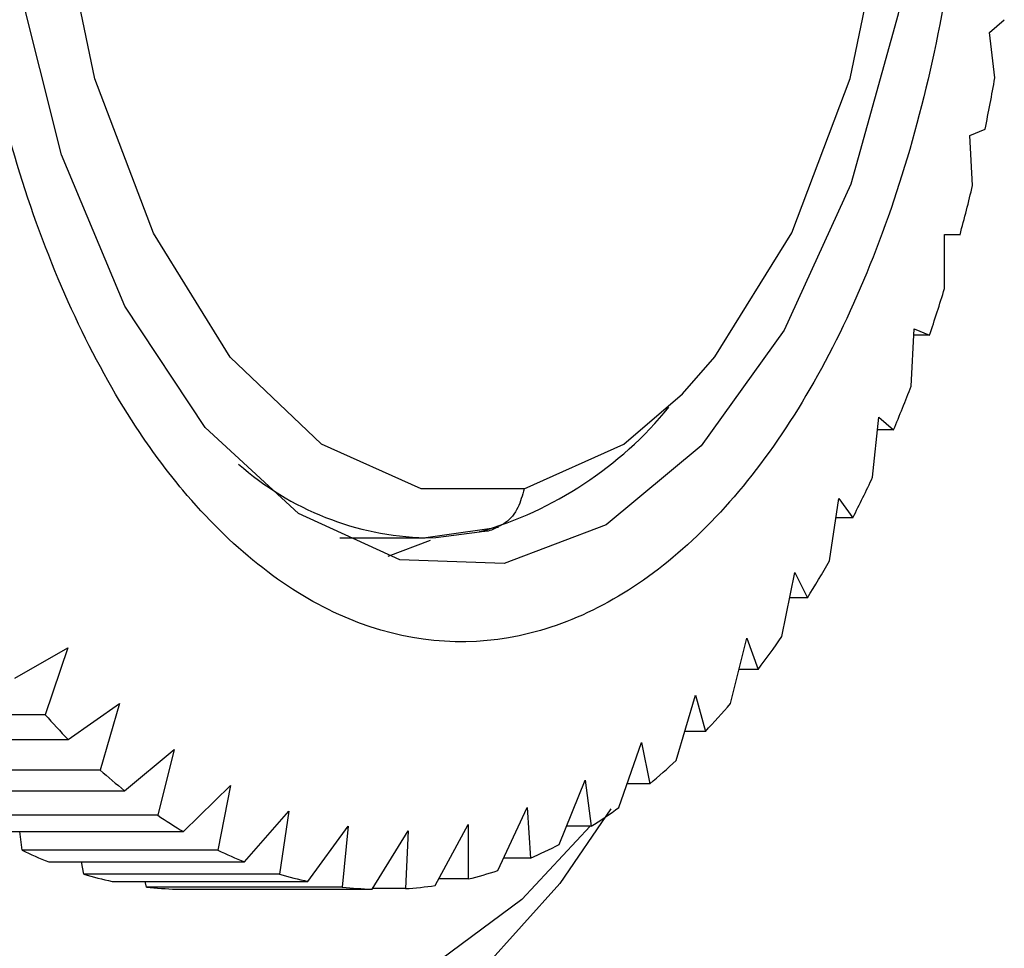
# Model space of a CAD drawing. Header units: millimetres. Extents: x 4095.901 to 4096.076, y 1727.87 to 1728.087.
# Tile 15 of 19: x 4096.06037 to 4096.06877, y 1728.04346 to 1728.05139. Entities that reach past the tile are written whole.
import ezdxf

# ---------------------------------------------------------------- set-up
doc = ezdxf.new("R2010")
doc.units = ezdxf.units.MM
doc.layers.add('SANINDUSA', color=3, linetype='Continuous')

msp = doc.modelspace()

# ---------------------------------------------------------------- linework, layer by layer
at = {"layer": 'SANINDUSA'}
for p, q in [((4096.068647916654, 1728.051279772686), (4096.068774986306, 1728.051387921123)), ((4096.068694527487, 1728.050890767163), (4096.068647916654, 1728.051279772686)), ((4096.068479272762, 1728.050399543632), (4096.068610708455, 1728.050453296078)), ((4096.06850388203, 1728.049972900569), (4096.068479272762, 1728.050399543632)), ((4096.068264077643, 1728.049553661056), (4096.068396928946, 1728.049552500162)), ((4096.068264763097, 1728.049093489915), (4096.068264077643, 1728.049553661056)), ((4096.068396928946, 1728.049552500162), (4096.068264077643, 1728.049552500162)), ((4096.067979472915, 1728.048261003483), (4096.068004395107, 1728.048750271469)), ((4096.068004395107, 1728.048750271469), (4096.068135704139, 1728.048694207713)), ((4096.068135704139, 1728.048694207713), (4096.068001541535, 1728.048694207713)), ((4096.06765076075, 1728.047483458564), (4096.067702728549, 1728.047997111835)), ((4096.067702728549, 1728.047997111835), (4096.067829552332, 1728.047886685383)), ((4096.067829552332, 1728.047886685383), (4096.067691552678, 1728.047886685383)), ((4096.067281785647, 1728.046768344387), (4096.067361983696, 1728.047301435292)), ((4096.067361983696, 1728.047301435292), (4096.067481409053, 1728.047137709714)), ((4096.067481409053, 1728.047137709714), (4096.067337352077, 1728.047137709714)), ((4096.063815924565, 1728.046966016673), (4096.063956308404, 1728.046985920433)), ((4096.063956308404, 1728.046985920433), (4096.064457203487, 1728.047056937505)), ((4096.063102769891, 1728.046965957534), (4096.063831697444, 1728.046965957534)), ((4096.063873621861, 1728.046942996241), (4096.063512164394, 1728.046806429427)), ((4096.066876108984, 1728.046122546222), (4096.066985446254, 1728.046669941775)), ((4096.066985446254, 1728.046669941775), (4096.067094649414, 1728.046454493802)), ((4096.067094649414, 1728.046454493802), (4096.0669424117, 1728.046454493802)), ((4096.066437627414, 1728.045552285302), (4096.066576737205, 1728.046108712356)), ((4096.066576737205, 1728.046108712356), (4096.066672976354, 1728.045843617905)), ((4096.060326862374, 1728.04576738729), (4096.060781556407, 1728.046025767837)), ((4096.060781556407, 1728.046025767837), (4096.060587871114, 1728.04545510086)), ((4096.066672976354, 1728.045843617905), (4096.06651046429, 1728.045843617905)), ((4096.060783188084, 1728.045245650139), (4096.061222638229, 1728.045552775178)), ((4096.061222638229, 1728.045552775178), (4096.061056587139, 1728.04498428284)), ((4096.065973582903, 1728.04506586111), (4096.066139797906, 1728.045623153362)), ((4096.066139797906, 1728.045623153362), (4096.066223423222, 1728.04531408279)), ((4096.060587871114, 1728.04545510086), (4096.058916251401, 1728.04545510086)), ((4096.066223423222, 1728.04531408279), (4096.066047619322, 1728.04531408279)), ((4096.059111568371, 1728.045245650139), (4096.060783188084, 1728.045245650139)), ((4096.065485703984, 1728.044664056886), (4096.065678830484, 1728.045217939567)), ((4096.065678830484, 1728.045217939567), (4096.065747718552, 1728.044866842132)), ((4096.061265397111, 1728.044807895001), (4096.061687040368, 1728.045160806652)), ((4096.061687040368, 1728.045160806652), (4096.061548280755, 1728.044598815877)), ((4096.061056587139, 1728.04498428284), (4096.059384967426, 1728.04498428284)), ((4096.064975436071, 1728.044349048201), (4096.065198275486, 1728.044896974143)), ((4096.065198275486, 1728.044896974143), (4096.065247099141, 1728.044504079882)), ((4096.059593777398, 1728.044807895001), (4096.061265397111, 1728.044807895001)), ((4096.061768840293, 1728.044458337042), (4096.062170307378, 1728.044853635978)), ((4096.062170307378, 1728.044853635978), (4096.062061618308, 1728.044300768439)), ((4096.065747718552, 1728.044866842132), (4096.065556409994, 1728.044866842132)), ((4096.062288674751, 1728.044200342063), (4096.062667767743, 1728.044634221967)), ((4096.062667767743, 1728.044634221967), (4096.062588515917, 1728.044095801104)), ((4096.064450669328, 1728.044126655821), (4096.064702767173, 1728.044663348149)), ((4096.064702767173, 1728.044663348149), (4096.064729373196, 1728.044232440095)), ((4096.061548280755, 1728.044598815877), (4096.059876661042, 1728.044598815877)), ((4096.062830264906, 1728.044034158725), (4096.063174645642, 1728.044504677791)), ((4096.063174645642, 1728.044504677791), (4096.063123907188, 1728.043985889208)), ((4096.063377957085, 1728.043967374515), (4096.063686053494, 1728.044466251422)), ((4096.063686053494, 1728.044466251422), (4096.063662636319, 1728.043972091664)), ((4096.063916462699, 1728.043999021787), (4096.064197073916, 1728.044519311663)), ((4096.064197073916, 1728.044519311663), (4096.064199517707, 1728.044054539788)), ((4096.065247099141, 1728.044504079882), (4096.065038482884, 1728.044504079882)), ((4096.060097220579, 1728.044458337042), (4096.061768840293, 1728.044458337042)), ((4096.060389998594, 1728.044300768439), (4096.060371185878, 1728.044458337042)), ((4096.062061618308, 1728.044300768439), (4096.060389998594, 1728.044300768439)), ((4096.064729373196, 1728.044232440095), (4096.06450035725, 1728.044232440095)), ((4096.060617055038, 1728.044200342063), (4096.062288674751, 1728.044200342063)), ((4096.060916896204, 1728.044095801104), (4096.06089836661, 1728.044200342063)), ((4096.062588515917, 1728.044095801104), (4096.060916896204, 1728.044095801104)), ((4096.064199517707, 1728.044054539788), (4096.063946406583, 1728.044054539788)), ((4096.061158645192, 1728.044034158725), (4096.062830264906, 1728.044034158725)), ((4096.061452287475, 1728.043985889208), (4096.061440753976, 1728.044034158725)), ((4096.063123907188, 1728.043985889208), (4096.061452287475, 1728.043985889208)), ((4096.061706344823, 1728.043967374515), (4096.063377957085, 1728.043967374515)), ((4096.063662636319, 1728.043972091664), (4096.063380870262, 1728.043972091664))]:
    msp.add_line(p, q, dxfattribs=at)
at = {"layer": 'SANINDUSA', "flags": 128}
for points in [[(4096.064674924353, 1728.047383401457), (4096.063797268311, 1728.047382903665), (4096.0629450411, 1728.047764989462), (4096.062167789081, 1728.048507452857), (4096.061510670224, 1728.049567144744), (4096.061011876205, 1728.050882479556), (4096.060700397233, 1728.052377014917), (4096.060594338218, 1728.053963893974), (4096.06069985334, 1728.055550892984), (4096.061010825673, 1728.057045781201), (4096.061509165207, 1728.058361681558), (4096.062165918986, 1728.059422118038), (4096.062942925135, 1728.060165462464), (4096.063795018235, 1728.060548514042)], [(4096.066028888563, 1728.048195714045), (4096.066304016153, 1728.048509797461), (4096.066960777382, 1728.049570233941), (4096.067459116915, 1728.050886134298), (4096.067770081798, 1728.052381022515), (4096.067875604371, 1728.053968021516), (4096.067769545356, 1728.055554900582), (4096.067458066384, 1728.057049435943), (4096.066959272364, 1728.058364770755), (4096.066302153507, 1728.059424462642), (4096.066247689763, 1728.059491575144)], [(4096.067551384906, 1728.057698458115), (4096.067921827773, 1728.056221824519), (4096.068102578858, 1728.054632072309), (4096.068084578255, 1728.053008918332), (4096.067868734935, 1728.051433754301), (4096.067465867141, 1728.049985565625), (4096.066896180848, 1728.04873697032), (4096.06618823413, 1728.047750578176), (4096.065377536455, 1728.047075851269), (4096.064504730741, 1728.046746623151), (4096.063613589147, 1728.046779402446), (4096.062748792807, 1728.047172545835), (4096.061953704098, 1728.047906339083), (4096.06126820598, 1728.04894398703), (4096.060726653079, 1728.050233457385), (4096.060356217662, 1728.05171009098), (4096.060175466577, 1728.05329984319), (4096.060193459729, 1728.054922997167), (4096.060409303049, 1728.056498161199), (4096.060812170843, 1728.057946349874)], [(4096.065240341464, 1728.044504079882), (4096.064655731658, 1728.043879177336), (4096.063621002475, 1728.043112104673), (4096.062527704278, 1728.042693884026), (4096.061410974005, 1728.042637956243), (4096.060306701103, 1728.042946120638), (4096.059250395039, 1728.043608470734), (4096.058275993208, 1728.044603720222), (4096.057414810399, 1728.04589987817), (4096.05669453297, 1728.047455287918), (4096.056138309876, 1728.049219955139), (4096.055764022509, 1728.051137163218)], [(4096.064674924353, 1728.047383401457), (4096.065527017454, 1728.047766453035), (4096.066028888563, 1728.048195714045)], [(4096.063831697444, 1728.046965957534), (4096.063921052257, 1728.046967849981), (4096.064296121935, 1728.047017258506)], [(4096.065416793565, 1728.044654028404), (4096.064979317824, 1728.044015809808), (4096.063998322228, 1728.042922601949)]]:
    msp.add_lwpolyline(points, dxfattribs=at)
at = {"layer": 'SANINDUSA'}
for centre, radius, start, end in [((4096.052766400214, 1728.053715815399), 0.01617671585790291, 348.3647845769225, 349.9424831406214), ((4096.053964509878, 1728.053448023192), 0.01494890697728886, 344.8949766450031, 346.5576614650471), ((4096.055348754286, 1728.053047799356), 0.01350776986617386, 341.1977560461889, 342.9777336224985), ((4096.056773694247, 1728.052531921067), 0.0119920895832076, 337.2097740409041, 339.1363912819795), ((4096.063399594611, 1728.050139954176), 0.00324884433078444, 286.018796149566, 320.6624451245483), ((4096.0639012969, 1728.049471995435), 0.00250700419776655, 228.4449191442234, 268.4091500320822), ((4096.058198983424, 1728.05189869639), 0.01043218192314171, 332.8465630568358, 334.9611660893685), ((4096.059513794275, 1728.051187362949), 0.008936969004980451, 328.022698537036, 330.3655206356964), ((4096.060690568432, 1728.050413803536), 0.007528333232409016, 322.6224344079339, 325.2487796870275), ((4096.061667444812, 1728.049626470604), 0.006273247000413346, 316.5733681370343, 319.4995522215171), ((4096.065136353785, 1728.049500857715), 0.006087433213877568, 221.6522597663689, 224.3480365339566), ((4096.062420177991, 1728.048870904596), 0.00520625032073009, 309.7279750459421, 313.0414061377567), ((4096.064418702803, 1728.048752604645), 0.005050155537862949, 228.2604968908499, 231.3620033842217), ((4096.062948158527, 1728.048190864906), 0.004344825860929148, 301.9461147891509, 305.7350914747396), ((4096.063929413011, 1728.048093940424), 0.004229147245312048, 235.7344715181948, 239.2777571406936), ((4096.061965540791, 1728.04755605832), 0.003616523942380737, 244.1732760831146, 248.1074016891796), ((4096.06363620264, 1728.047553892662), 0.003614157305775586, 244.1719874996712, 248.1086902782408), ((4096.063266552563, 1728.047637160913), 0.0037056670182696, 293.2505274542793, 297.4616040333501), ((4096.063422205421, 1728.047234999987), 0.003274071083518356, 283.7339981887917, 288.3079312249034), ((4096.061832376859, 1728.047181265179), 0.003218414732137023, 253.4739767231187, 257.9165278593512), ((4096.063503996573, 1728.047181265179), 0.003218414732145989, 253.4739767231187, 257.9165278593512), ((4096.061799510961, 1728.046998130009), 0.00303218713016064, 263.4244893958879, 268.239268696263), ((4096.063471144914, 1728.046998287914), 0.003032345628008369, 263.4245637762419, 268.2389507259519), ((4096.063467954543, 1728.047016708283), 0.003050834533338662, 273.6586803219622, 278.4537856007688)]:
    msp.add_arc(centre, radius, start, end, dxfattribs=at)
for points, knots in [([(4096.066516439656, 1728.060558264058), (4096.066083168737, 1728.060972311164), (4096.065216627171, 1728.061800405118), (4096.063723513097, 1728.061960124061), (4096.06229648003, 1728.061271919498), (4096.06107201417, 1728.059745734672), (4096.060194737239, 1728.057571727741), (4096.059761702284, 1728.054990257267), (4096.059822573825, 1728.052293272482), (4096.060368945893, 1728.049785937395), (4096.06112125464, 1728.048212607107), (4096.062025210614, 1728.047002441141), (4096.063074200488, 1728.04616432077), (4096.064551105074, 1728.045962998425), (4096.065982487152, 1728.046662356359), (4096.06720576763, 1728.04818552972), (4096.06808340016, 1728.050360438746), (4096.068516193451, 1728.052941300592), (4096.068455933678, 1728.055639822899), (4096.067907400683, 1728.058141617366), (4096.067161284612, 1728.059730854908), (4096.066640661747, 1728.06039887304), (4096.066516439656, 1728.060558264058)], [0, 0, 0, 0, 0.05368623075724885, 0.1073724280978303, 0.1610586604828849, 0.2147449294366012, 0.2684311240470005, 0.3221173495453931, 0.3758035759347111, 0.4294898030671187, 0.4831760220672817, 0.4999999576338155, 0.5536861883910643, 0.607372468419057, 0.6610587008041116, 0.714744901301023, 0.7684311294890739, 0.8221173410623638, 0.8758035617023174, 0.9294897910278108, 0.9831760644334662, 1, 1, 1, 1]), ([(4096.064674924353, 1728.047383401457), (4096.064660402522, 1728.047328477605), (4096.064630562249, 1728.047215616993), (4096.064544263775, 1728.047105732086), (4096.064476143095, 1728.047072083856), (4096.064454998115, 1728.047061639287)], [0, 0, 0, 0, 0.3953078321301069, 0.8123007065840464, 1, 1, 1, 1]), ([(4096.064454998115, 1728.047061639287), (4096.064440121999, 1728.047052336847), (4096.064391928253, 1728.047022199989), (4096.064335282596, 1728.047019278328), (4096.064296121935, 1728.047017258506)], [0, 0, 0, 0, 0.3086731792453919, 1, 1, 1, 1])]:
    msp.add_open_spline(points, degree=3, knots=knots, dxfattribs=at)

doc.saveas('drawing.dxf')
